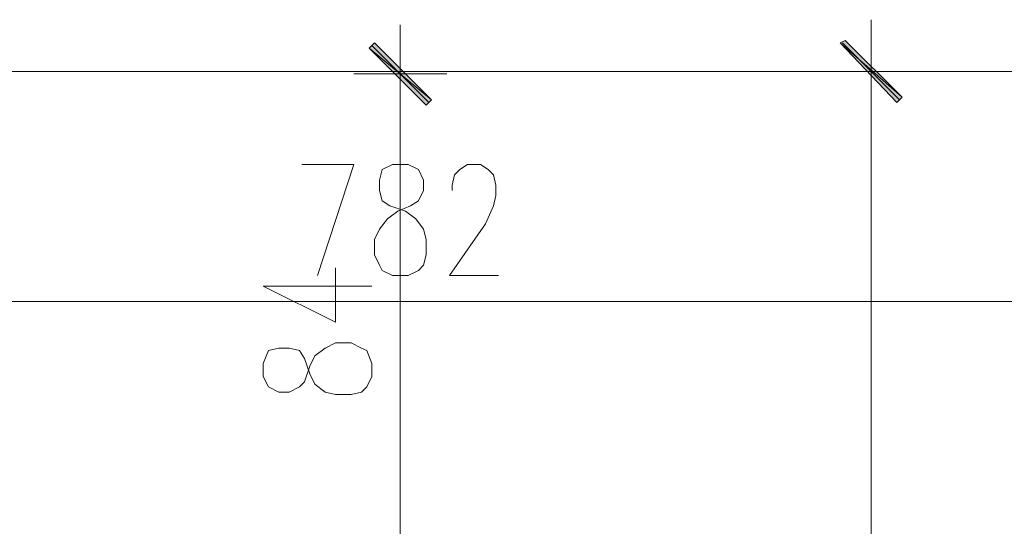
# Model space of a CAD drawing. Header units: inches. Extents: x -1441 to 3871, y -4351 to 2413.
# Tile 135 of 256: x 1696 to 1857, y -1233 to -1150. Entities that reach past the tile are written whole.
import ezdxf

# ---------------------------------------------------------------- set-up
doc = ezdxf.new("R2010")
doc.units = ezdxf.units.IN
doc.header["$MEASUREMENT"] = 0
doc.layers.add('at_Entity', color=7, linetype='Continuous')
doc.layers.add('at_Solid', color=7, linetype='Continuous')

msp = doc.modelspace()

# ---------------------------------------------------------------- hatches: boundary and pattern name
at = {"layer": 'at_Solid', "lineweight": 15}
for points in [[(1753.74597, -1153.40126), (1752.89683, -1154.2504), (1763.05786, -1162.71315)], [(1830.78378, -1152.97669), (1829.93464, -1153.40126), (1840.09567, -1162.28859)], [(1829.93464, -1153.40126), (1840.09567, -1162.28859), (1839.24653, -1163.13772)], [(1752.89683, -1154.2504), (1763.05786, -1162.71315), (1762.20872, -1163.56229)]]:
    msp.add_hatch(color=7, dxfattribs=at).paths.add_polyline_path(points)

# ---------------------------------------------------------------- linework, layer by layer
at = {"layer": 'at_Entity', "color": 7, "lineweight": 15}
for p, q in [((1835.01515, -1166.10017), (1835.01515, -1149.58968)), ((1757.97735, -1166.94453), (1757.97735, -1150.43882)), ((1753.74597, -1153.40126), (1752.89683, -1154.2504)), ((1763.05786, -1162.71315), (1753.74597, -1153.40126)), ((1830.78378, -1152.97669), (1829.93464, -1153.40126)), ((1829.93464, -1153.40126), (1840.09567, -1162.28859)), ((1829.93464, -1153.40126), (1840.09567, -1162.28859)), ((1839.24653, -1163.13772), (1829.93464, -1153.40126)), ((1839.6711, -1162.71315), (1830.35921, -1153.40126)), ((1840.09567, -1162.28859), (1830.78378, -1152.97669)), ((1752.89683, -1154.2504), (1763.05786, -1162.71315)), ((1752.89683, -1154.2504), (1763.05786, -1162.71315)), ((1762.20872, -1163.56229), (1752.89683, -1154.2504)), ((1762.63329, -1163.13772), (1753.3214, -1153.82583)), ((2149.09605, -1158.05721), (1652.15471, -1158.05721)), ((1827.39676, -1158.05721), (1842.63354, -1158.05721)), ((1750.35896, -1158.48178), (1765.59574, -1158.48178)), ((1763.05786, -1162.71315), (1762.20872, -1163.56229)), ((1840.09567, -1162.28859), (1839.24653, -1163.13772)), ((1757.97735, -1237.21309), (1757.97735, -1163.98209)), ((1835.01515, -1469.17566), (1835.01515, -1163.56229)), ((1741.89143, -1173.29399), (1750.35896, -1173.29399)), ((1750.35896, -1173.29399), (1744.43407, -1191.49798)), ((1755.0149, -1174.14313), (1754.59033, -1175.83663)), ((1756.70841, -1173.29399), (1755.0149, -1174.14313)), ((1759.24628, -1173.29399), (1756.70841, -1173.29399)), ((1760.93979, -1174.14313), (1759.24628, -1173.29399)), ((1761.78415, -1175.83663), (1760.93979, -1174.14313)), ((1766.86467, -1174.98749), (1767.71381, -1174.14313)), ((1767.71381, -1174.14313), (1768.98275, -1173.29399)), ((1768.98275, -1173.29399), (1771.10082, -1173.29399)), ((1771.10082, -1173.29399), (1772.36976, -1174.14313)), ((1772.36976, -1174.14313), (1773.21413, -1174.98749)), ((1754.59033, -1175.83663), (1754.59033, -1177.53014)), ((1761.78415, -1177.53014), (1761.78415, -1175.83663)), ((1766.44487, -1176.681), (1766.86467, -1174.98749)), ((1773.21413, -1174.98749), (1773.63869, -1176.681)), ((1754.59033, -1177.53014), (1755.0149, -1179.22364)), ((1760.93979, -1179.22364), (1761.78415, -1177.53014)), ((1766.44487, -1177.53014), (1766.44487, -1176.681)), ((1773.63869, -1176.681), (1773.63869, -1178.3745)), ((1755.0149, -1179.22364), (1756.28384, -1180.06801)), ((1759.67085, -1180.06801), (1760.93979, -1179.22364)), ((1773.63869, -1178.3745), (1773.21413, -1180.06801)), ((1755.85927, -1182.18608), (1757.55278, -1180.91238)), ((1756.28384, -1180.06801), (1758.82171, -1180.91238)), ((1757.55278, -1180.91238), (1759.67085, -1180.06801)), ((1758.82171, -1180.91238), (1760.51522, -1182.18608)), ((1773.21413, -1180.06801), (1771.94519, -1183.03045)), ((1754.59033, -1183.87959), (1755.85927, -1182.18608)), ((1760.51522, -1182.18608), (1761.78415, -1183.87959)), ((1753.74597, -1185.5731), (1754.59033, -1183.87959)), ((1761.78415, -1183.87959), (1762.20872, -1185.5731)), ((1771.94519, -1183.03045), (1766.0203, -1191.49798)), ((1753.74597, -1188.11097), (1753.74597, -1185.5731)), ((1762.20872, -1185.5731), (1762.20872, -1188.11097)), ((1754.59033, -1189.80447), (1753.74597, -1188.11097)), ((1762.20872, -1188.11097), (1761.78415, -1189.80447)), ((1747.39651, -1199.11637), (1747.39651, -1190.22904)), ((1755.0149, -1190.64884), (1754.59033, -1189.80447)), ((1756.70841, -1191.49798), (1755.0149, -1190.64884)), ((1760.93979, -1190.64884), (1759.24628, -1191.49798)), ((1761.78415, -1189.80447), (1760.93979, -1190.64884)), ((1759.24628, -1191.49798), (1756.70841, -1191.49798)), ((1766.0203, -1191.49798), (1774.06326, -1191.49798)), ((1735.54197, -1193.19149), (1747.39651, -1199.11637)), ((1735.54197, -1193.19149), (1753.3214, -1193.19149)), ((1372.78353, -1195.72936), (2143.59096, -1195.72936)), ((1738.08462, -1203.34775), (1736.39111, -1203.77232)), ((1739.77335, -1203.34775), (1738.08462, -1203.34775)), ((1741.47163, -1203.77232), (1739.77335, -1203.34775)), ((1744.0095, -1204.62146), (1745.70301, -1203.34775)), ((1745.70301, -1203.34775), (1747.39651, -1202.50338)), ((1747.39651, -1202.50338), (1749.93439, -1202.50338)), ((1749.93439, -1202.50338), (1751.62789, -1203.34775)), ((1751.62789, -1203.34775), (1752.47703, -1203.77232)), ((1736.39111, -1203.77232), (1735.54197, -1205.89039)), ((1742.316, -1205.04125), (1741.47163, -1203.77232)), ((1743.16036, -1207.5839), (1742.316, -1205.04125)), ((1743.16036, -1206.31019), (1744.0095, -1204.62146)), ((1752.47703, -1203.77232), (1753.3214, -1205.89039)), ((1735.54197, -1205.89039), (1735.54197, -1208.0037)), ((1742.316, -1208.85283), (1743.16036, -1206.31019)), ((1753.3214, -1205.89039), (1753.3214, -1208.0037)), ((1735.54197, -1208.0037), (1736.39111, -1209.6972)), ((1744.0095, -1209.27263), (1743.16036, -1207.5839)), ((1753.3214, -1208.0037), (1752.47703, -1209.6972)), ((1736.39111, -1209.6972), (1738.08462, -1210.54634)), ((1739.77335, -1210.54634), (1741.47163, -1209.6972)), ((1741.47163, -1209.6972), (1742.316, -1208.85283)), ((1745.70301, -1210.54634), (1744.0095, -1209.27263)), ((1752.47703, -1209.6972), (1751.62789, -1210.54634)), ((1738.08462, -1210.54634), (1739.77335, -1210.54634)), ((1747.39651, -1210.96614), (1745.70301, -1210.54634)), ((1749.93439, -1210.96614), (1747.39651, -1210.96614)), ((1751.62789, -1210.54634), (1749.93439, -1210.96614))]:
    msp.add_line(p, q, dxfattribs=at)

doc.saveas('drawing.dxf')
